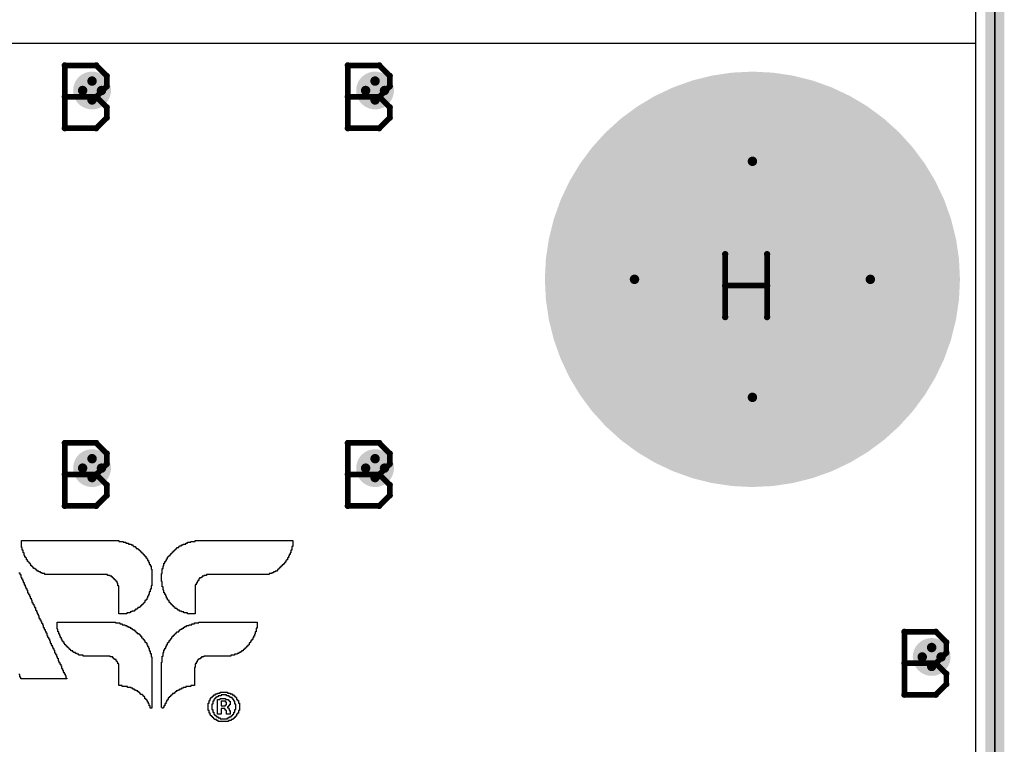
# Model space of a CAD drawing. Extents: x -2.2 to 8.3, y -2.9 to 5.2.
# Tile 31 of 205: x 0.983 to 1.505, y 0.379 to 0.762. Entities that reach past the tile are written whole.
import ezdxf

# ---------------------------------------------------------------- set-up
doc = ezdxf.new("R2010")
doc.units = 0
doc.layers.get('0').update_dxf_attribs({"linetype": 'CONTINUOUS'})
for name, color, linetype in [('acc-ni-360-20-in-a_board_dimension', 6, 'CONTINUOUS'), ('acc-ni-360-20-in-a_copper_signal_bot', 5, 'CONTINUOUS'), ('acc-ni-360-20-in-a_copper_signal_top', 1, 'CONTINUOUS'), ('acc-ni-360-20-in-a_drawing_1', 1, 'CONTINUOUS'), ('acc-ni-360-20-in-a_drillmap_1', 1, 'CONTINUOUS'), ('acc-ni-360-20-in-a_legend_top', 2, 'CONTINUOUS'), ('acc-ni-360-20-in-a_profile', 1, 'CONTINUOUS'), ('acc-ni-360-20-in-a_pth_drill', 1, 'CONTINUOUS'), ('acc-ni-360-20-in-a_soldermask_bot', 1, 'CONTINUOUS'), ('acc-ni-360-20-in-a_soldermask_top', 1, 'CONTINUOUS')]:
    doc.layers.add(name, color=color, linetype=linetype)

# ---------------------------------------------------------------- blocks, each defined once
blk = doc.blocks.new('D15')
at = {"const_width": 0.0725}
blk.add_lwpolyline([(-0.03625, 0, 1), (0.03625, 0, 1)], format="xyb", close=True, dxfattribs=at)
blk = doc.blocks.new('D16')
at = {"const_width": 0.01}
blk.add_lwpolyline([(-0.005, 0, 1), (0.005, 0, 1)], format="xyb", close=True, dxfattribs=at)
blk = doc.blocks.new('D20')
at = {"const_width": 0.11}
blk.add_lwpolyline([(-0.055, 0, 1), (0.055, 0, 1)], format="xyb", close=True, dxfattribs=at)
blk = doc.blocks.new('D28')
at = {"const_width": 0.006}
blk.add_lwpolyline([(-0.003, 0, 1), (0.003, 0, 1)], format="xyb", close=True, dxfattribs=at)
blk = doc.blocks.new('D36')
at = {"const_width": 0.0625}
blk.add_lwpolyline([(-0.03125, 0, 1), (0.03125, 0, 1)], format="xyb", close=True, dxfattribs=at)
blk = doc.blocks.new('D37')
at = {"const_width": 0.005}
blk.add_lwpolyline([(-0.0025, 0, 1), (0.0025, 0, 1)], format="xyb", close=True, dxfattribs=at)
blk = doc.blocks.new('D40')
at = {"const_width": 0.001667}
blk.add_lwpolyline([(-0.000833, 0, 1), (0.000833, 0, 1)], format="xyb", close=True, dxfattribs=at)
blk = doc.blocks.new('D42')
at = {"const_width": 0.0025}
blk.add_lwpolyline([(-0.00125, 0, 1), (0.00125, 0, 1)], format="xyb", close=True, dxfattribs=at)

msp = doc.modelspace()

# ---------------------------------------------------------------- linework, layer by layer
at = {"layer": 'acc-ni-360-20-in-a_board_dimension', "color": 6, "const_width": 0.01}
msp.add_lwpolyline([(1.5, 0), (1.5, 3.25)], dxfattribs=at)
at = {"layer": 'acc-ni-360-20-in-a_copper_signal_bot', "color": 5}
msp.add_lwpolyline([(1.489805, 0.010195), (0.010195, 0.010195), (0.010195, 3.239805), (1.489805, 3.239805), (1.489805, 0.010195)], dxfattribs=at)
at = {"layer": 'acc-ni-360-20-in-a_copper_signal_top', "color": 1}
msp.add_lwpolyline([(1.489805, 0.010195), (0.010195, 0.010195), (0.010195, 0.75), (1.489805, 0.75), (1.489805, 0.010195)], dxfattribs=at)
at = {"layer": 'acc-ni-360-20-in-a_drawing_1', "color": 1, "const_width": 0.003}
for points in [[(1.007059, 0.738328), (1.007059, 0.705006)], [(1.023721, 0.738328), (1.007059, 0.738328)], [(1.029274, 0.732774), (1.023721, 0.738328)], [(1.157059, 0.738328), (1.157059, 0.705006)], [(1.17372, 0.738328), (1.157059, 0.738328)], [(1.179274, 0.732774), (1.17372, 0.738328)], [(1.029274, 0.727221), (1.029274, 0.732774)], [(1.179274, 0.727221), (1.179274, 0.732774)], [(1.023721, 0.721667), (1.029274, 0.727221)], [(1.17372, 0.721667), (1.179274, 0.727221)], [(1.023721, 0.721667), (1.007059, 0.721667)], [(1.007059, 0.721667), (1.023721, 0.721667)], [(1.029274, 0.716113), (1.023721, 0.721667)], [(1.17372, 0.721667), (1.157059, 0.721667)], [(1.157059, 0.721667), (1.17372, 0.721667)], [(1.179274, 0.716113), (1.17372, 0.721667)], [(1.029274, 0.710559), (1.029274, 0.716113)], [(1.179274, 0.710559), (1.179274, 0.716113)], [(1.023721, 0.705006), (1.029274, 0.710559)], [(1.17372, 0.705006), (1.179274, 0.710559)], [(1.007059, 0.705006), (1.023721, 0.705006)], [(1.157059, 0.705006), (1.17372, 0.705006)], [(1.357059, 0.638328), (1.357059, 0.605006)], [(1.379274, 0.621667), (1.379274, 0.638328)], [(1.379274, 0.638328), (1.379274, 0.605006)], [(1.357059, 0.605006), (1.357059, 0.621667)], [(1.357059, 0.621667), (1.379274, 0.621667)], [(1.007059, 0.538328), (1.007059, 0.505006)], [(1.023721, 0.538328), (1.007059, 0.538328)], [(1.029274, 0.532774), (1.023721, 0.538328)], [(1.157059, 0.538328), (1.157059, 0.505006)], [(1.17372, 0.538328), (1.157059, 0.538328)], [(1.179274, 0.532774), (1.17372, 0.538328)], [(1.029274, 0.527221), (1.029274, 0.532774)], [(1.179274, 0.527221), (1.179274, 0.532774)], [(1.023721, 0.521667), (1.029274, 0.527221)], [(1.17372, 0.521667), (1.179274, 0.527221)], [(1.023721, 0.521667), (1.007059, 0.521667)], [(1.007059, 0.521667), (1.023721, 0.521667)], [(1.029274, 0.516113), (1.023721, 0.521667)], [(1.17372, 0.521667), (1.157059, 0.521667)], [(1.157059, 0.521667), (1.17372, 0.521667)], [(1.179274, 0.516113), (1.17372, 0.521667)], [(1.029274, 0.510559), (1.029274, 0.516113)], [(1.179274, 0.510559), (1.179274, 0.516113)], [(1.023721, 0.505006), (1.029274, 0.510559)], [(1.17372, 0.505006), (1.179274, 0.510559)], [(1.007059, 0.505006), (1.023721, 0.505006)], [(1.157059, 0.505006), (1.17372, 0.505006)], [(1.452059, 0.438328), (1.452059, 0.405006)], [(1.46872, 0.438328), (1.452059, 0.438328)], [(1.474274, 0.432774), (1.46872, 0.438328)], [(1.474274, 0.427221), (1.474274, 0.432774)], [(1.46872, 0.421667), (1.474274, 0.427221)], [(1.46872, 0.421667), (1.452059, 0.421667)], [(1.452059, 0.421667), (1.46872, 0.421667)], [(1.474274, 0.416113), (1.46872, 0.421667)], [(1.474274, 0.410559), (1.474274, 0.416113)], [(1.46872, 0.405006), (1.474274, 0.410559)], [(1.452059, 0.405006), (1.46872, 0.405006)]]:
    msp.add_lwpolyline(points, dxfattribs=at)
at = {"layer": 'acc-ni-360-20-in-a_drillmap_1', "color": 1, "const_width": 0.005}
for points in [[(1.0215, 0.72), (1.0215, 0.73)], [(1.1715, 0.72), (1.1715, 0.73)], [(1.0165, 0.725), (1.0265, 0.725)], [(1.1665, 0.725), (1.1765, 0.725)], [(1.3715, 0.5625), (1.3715, 0.6875)], [(1.309, 0.625), (1.434, 0.625)], [(1.0215, 0.52), (1.0215, 0.53)], [(1.1715, 0.52), (1.1715, 0.53)], [(1.0165, 0.525), (1.0265, 0.525)], [(1.1665, 0.525), (1.1765, 0.525)], [(1.4665, 0.42), (1.4665, 0.43)], [(1.4615, 0.425), (1.4715, 0.425)]]:
    msp.add_lwpolyline(points, dxfattribs=at)
at = {"layer": 'acc-ni-360-20-in-a_legend_top', "color": 2}
for points in [[(1.035702, 0.486196), (1.038007, 0.486196), (1.038007, 0.485735), (1.03939, 0.485735), (1.03939, 0.485274), (1.040774, 0.485274), (1.040774, 0.484813), (1.042157, 0.484813), (1.042157, 0.484352), (1.043079, 0.484352), (1.043079, 0.48389), (1.04354, 0.48389), (1.04354, 0.483429), (1.044462, 0.483429), (1.044463, 0.482968), (1.044924, 0.482968), (1.044924, 0.482507), (1.045846, 0.482507), (1.045846, 0.482046), (1.046307, 0.482046), (1.046307, 0.481585), (1.046768, 0.481585), (1.046768, 0.481124), (1.047229, 0.481124), (1.047229, 0.480663), (1.04769, 0.480663), (1.04769, 0.480202), (1.048151, 0.480202), (1.048151, 0.479741), (1.048612, 0.479741), (1.048612, 0.479279), (1.049073, 0.479279), (1.049073, 0.478818), (1.049534, 0.478818), (1.049534, 0.478357), (1.049995, 0.478357), (1.049995, 0.477896), (1.049995, 0.477435), (1.050457, 0.477435), (1.050457, 0.476974), (1.050918, 0.476974), (1.050918, 0.476513), (1.050918, 0.476052), (1.051379, 0.476052), (1.051379, 0.475591), (1.051379, 0.47513), (1.05184, 0.47513), (1.05184, 0.474669), (1.05184, 0.474207), (1.052301, 0.474207), (1.052301, 0.473746), (1.052301, 0.473285), (1.052762, 0.473285), (1.052762, 0.472824), (1.052762, 0.472363), (1.052762, 0.471902), (1.052762, 0.471441), (1.053223, 0.471441), (1.053223, 0.47098), (1.053223, 0.470519), (1.053223, 0.470058), (1.053223, 0.469596), (1.053223, 0.469135), (1.053223, 0.468674), (1.053223, 0.468213), (1.053223, 0.467752), (1.053223, 0.467291), (1.053223, 0.46683), (1.053223, 0.466369), (1.053223, 0.465908), (1.053223, 0.465447), (1.053223, 0.464986), (1.053223, 0.464524), (1.053223, 0.464063), (1.053223, 0.463602), (1.053223, 0.463141), (1.053223, 0.46268), (1.052762, 0.46268), (1.052762, 0.462219), (1.052762, 0.461758), (1.052762, 0.461297), (1.052762, 0.460836), (1.052301, 0.460836), (1.052301, 0.460375), (1.052301, 0.459913), (1.052301, 0.459452), (1.05184, 0.459452), (1.05184, 0.458991), (1.05184, 0.45853), (1.05184, 0.458069), (1.051379, 0.458069), (1.051379, 0.457608), (1.051379, 0.457147), (1.050918, 0.457147), (1.050918, 0.456686), (1.050918, 0.456225), (1.050457, 0.456225), (1.050457, 0.455764), (1.050457, 0.455303), (1.049995, 0.455303), (1.049995, 0.454841), (1.049534, 0.454842), (1.049534, 0.45438), (1.049534, 0.453919), (1.049073, 0.453919), (1.049073, 0.453458), (1.048612, 0.453458), (1.048612, 0.452997), (1.048151, 0.452997), (1.048151, 0.452536), (1.04769, 0.452536), (1.04769, 0.452075), (1.047229, 0.452075), (1.047229, 0.451614), (1.046768, 0.451614), (1.046768, 0.451153), (1.045846, 0.451153), (1.045846, 0.450692), (1.045385, 0.450692), (1.045385, 0.45023), (1.044462, 0.45023), (1.044462, 0.449769), (1.044001, 0.449769), (1.044001, 0.449308), (1.042618, 0.449308), (1.042618, 0.448847), (1.041696, 0.448847), (1.041696, 0.448386), (1.039851, 0.448386), (1.039851, 0.447925), (1.035702, 0.447925), (1.035702, 0.448386), (1.035702, 0.448847), (1.035701, 0.449308), (1.035702, 0.449769), (1.035702, 0.45023), (1.035702, 0.450692), (1.035702, 0.451153), (1.035702, 0.451614), (1.035702, 0.452075), (1.035702, 0.452536), (1.035702, 0.452997), (1.035702, 0.453458), (1.035702, 0.453919), (1.035701, 0.45438), (1.035702, 0.454841), (1.035701, 0.455303), (1.035702, 0.455764), (1.035701, 0.456225), (1.035702, 0.456686), (1.035701, 0.457147), (1.035702, 0.457608), (1.035702, 0.458069), (1.035702, 0.45853), (1.035701, 0.458991), (1.035702, 0.459452), (1.035701, 0.459913), (1.035702, 0.460375), (1.035701, 0.460836), (1.035702, 0.461297), (1.035701, 0.461758), (1.035702, 0.462219), (1.035702, 0.46268), (1.035241, 0.46268), (1.035241, 0.463141), (1.035241, 0.463602), (1.035241, 0.464063), (1.034779, 0.464063), (1.034779, 0.464524), (1.034779, 0.464986), (1.034318, 0.464986), (1.034318, 0.465447), (1.033857, 0.465447), (1.033857, 0.465908), (1.033396, 0.465908), (1.033396, 0.466369), (1.032935, 0.466369), (1.032935, 0.46683), (1.032474, 0.46683), (1.032474, 0.467291), (1.032013, 0.467291), (1.032013, 0.467752), (1.031091, 0.467752), (1.031091, 0.468213), (1.029707, 0.468213), (1.029707, 0.468674), (0.996509, 0.468674), (0.996509, 0.469135), (0.995125, 0.469135), (0.995125, 0.469596), (0.994203, 0.469596), (0.994203, 0.470058), (0.993281, 0.470058), (0.993281, 0.470519), (0.992359, 0.470519), (0.992359, 0.47098), (0.991898, 0.47098), (0.991898, 0.471441), (0.991436, 0.471441), (0.991436, 0.471902), (0.990514, 0.471902), (0.990514, 0.472363), (0.990053, 0.472363), (0.990053, 0.472824), (0.989592, 0.472824), (0.989592, 0.473285), (0.989131, 0.473285), (0.989131, 0.473746), (0.989131, 0.474207), (0.98867, 0.474207), (0.98867, 0.474669), (0.988209, 0.474669), (0.988209, 0.47513), (0.987748, 0.47513), (0.987748, 0.475591), (0.987287, 0.475591), (0.987287, 0.476052), (0.987287, 0.476513), (0.986826, 0.476513), (0.986826, 0.476974), (0.986826, 0.477435), (0.986364, 0.477435), (0.986364, 0.477896), (0.985903, 0.477896), (0.985903, 0.478357), (0.985903, 0.478818), (0.985442, 0.478818), (0.985442, 0.479279), (0.985442, 0.479741), (0.985442, 0.480202), (0.984981, 0.480202), (0.984981, 0.480663), (0.984981, 0.481124), (0.984981, 0.481585), (0.98452, 0.481585), (0.98452, 0.482046), (0.98452, 0.482507), (0.98452, 0.482968), (0.984059, 0.482968), (0.984059, 0.483429), (0.984059, 0.48389), (0.984059, 0.484352), (0.984059, 0.484813), (0.984059, 0.485274), (0.984059, 0.485735), (0.984059, 0.486196), (0.984059, 0.486657), (1.035702, 0.486657), (1.035702, 0.486196)], [(1.127848, 0.486196), (1.127848, 0.485735), (1.127848, 0.485274), (1.127848, 0.484813), (1.127848, 0.484352), (1.127848, 0.48389), (1.127848, 0.483429), (1.127387, 0.483429), (1.127387, 0.482968), (1.127387, 0.482507), (1.127387, 0.482046), (1.127387, 0.481585), (1.126926, 0.481585), (1.126926, 0.481124), (1.126926, 0.480663), (1.126926, 0.480202), (1.126465, 0.480202), (1.126465, 0.479741), (1.126465, 0.479279), (1.126004, 0.479279), (1.126004, 0.478818), (1.126004, 0.478357), (1.125543, 0.478357), (1.125543, 0.477896), (1.125543, 0.477435), (1.125082, 0.477435), (1.125082, 0.476974), (1.125082, 0.476513), (1.12462, 0.476513), (1.12462, 0.476052), (1.124159, 0.476052), (1.124159, 0.475591), (1.124159, 0.47513), (1.123698, 0.47513), (1.123698, 0.474669), (1.123237, 0.474669), (1.123237, 0.474207), (1.122776, 0.474207), (1.122776, 0.473746), (1.122315, 0.473746), (1.122315, 0.473285), (1.121854, 0.473285), (1.121854, 0.472824), (1.121393, 0.472824), (1.121393, 0.472363), (1.120932, 0.472363), (1.120932, 0.471902), (1.120471, 0.471902), (1.120471, 0.471441), (1.12001, 0.471441), (1.12001, 0.47098), (1.119549, 0.47098), (1.119549, 0.470519), (1.118626, 0.470519), (1.118626, 0.470058), (1.117704, 0.470058), (1.117704, 0.469596), (1.116782, 0.469596), (1.116782, 0.469135), (1.115399, 0.469135), (1.115399, 0.468674), (1.0822, 0.468674), (1.0822, 0.468213), (1.080816, 0.468213), (1.080816, 0.467752), (1.079894, 0.467752), (1.079894, 0.467291), (1.079433, 0.467291), (1.079433, 0.46683), (1.078511, 0.46683), (1.078511, 0.466369), (1.07805, 0.466369), (1.07805, 0.465908), (1.07805, 0.465447), (1.077589, 0.465447), (1.077589, 0.464986), (1.077128, 0.464986), (1.077128, 0.464524), (1.077128, 0.464063), (1.076667, 0.464063), (1.076667, 0.463602), (1.076667, 0.463141), (1.076206, 0.463141), (1.076206, 0.46268), (1.076206, 0.462219), (1.076206, 0.461758), (1.076206, 0.461297), (1.076206, 0.460836), (1.076206, 0.460375), (1.076206, 0.459913), (1.076206, 0.459452), (1.076206, 0.458991), (1.076206, 0.45853), (1.076206, 0.458069), (1.076206, 0.457608), (1.076206, 0.457147), (1.076206, 0.456686), (1.076206, 0.456225), (1.076206, 0.455764), (1.076206, 0.455303), (1.076206, 0.454841), (1.076206, 0.45438), (1.076206, 0.453919), (1.076206, 0.453458), (1.076206, 0.452997), (1.076206, 0.452536), (1.076206, 0.452075), (1.076206, 0.451614), (1.076206, 0.451153), (1.076206, 0.450692), (1.076206, 0.450231), (1.076206, 0.449769), (1.076206, 0.449308), (1.076206, 0.448847), (1.076206, 0.448386), (1.076206, 0.447925), (1.072056, 0.447925), (1.072056, 0.448386), (1.070211, 0.448386), (1.070211, 0.448847), (1.068828, 0.448847), (1.068828, 0.449308), (1.067906, 0.449308), (1.067906, 0.449769), (1.066984, 0.449769), (1.066984, 0.450231), (1.066523, 0.450231), (1.066523, 0.450692), (1.0656, 0.450692), (1.0656, 0.451153), (1.065139, 0.451153), (1.065139, 0.451614), (1.064678, 0.451614), (1.064678, 0.452075), (1.064217, 0.452075), (1.064217, 0.452536), (1.063756, 0.452536), (1.063756, 0.452997), (1.063295, 0.452997), (1.063295, 0.453458), (1.062834, 0.453458), (1.062834, 0.453919), (1.062373, 0.453919), (1.062373, 0.45438), (1.062373, 0.454841), (1.061912, 0.454841), (1.061912, 0.455303), (1.061451, 0.455303), (1.06145, 0.455764), (1.061451, 0.456225), (1.060989, 0.456225), (1.060989, 0.456686), (1.060989, 0.457147), (1.060528, 0.457147), (1.060528, 0.457608), (1.060528, 0.458069), (1.060067, 0.458069), (1.060067, 0.45853), (1.060067, 0.458991), (1.059606, 0.458991), (1.059606, 0.459452), (1.059606, 0.459913), (1.059606, 0.460375), (1.059145, 0.460375), (1.059145, 0.460836), (1.059145, 0.461297), (1.059145, 0.461758), (1.059145, 0.462219), (1.058684, 0.462219), (1.058684, 0.46268), (1.058684, 0.463141), (1.058684, 0.463602), (1.058684, 0.464063), (1.058684, 0.464524), (1.058684, 0.464986), (1.058223, 0.464986), (1.058223, 0.465447), (1.058223, 0.465908), (1.058223, 0.466369), (1.058223, 0.46683), (1.058223, 0.467291), (1.058223, 0.467752), (1.058223, 0.468213), (1.058223, 0.468674), (1.058223, 0.469135), (1.058684, 0.469135), (1.058684, 0.469596), (1.058684, 0.470058), (1.058684, 0.470519), (1.058684, 0.47098), (1.058684, 0.471441), (1.058684, 0.471902), (1.059145, 0.471902), (1.059145, 0.472363), (1.059145, 0.472824), (1.059145, 0.473285), (1.059606, 0.473285), (1.059606, 0.473746), (1.059606, 0.474207), (1.059606, 0.474669), (1.060067, 0.474669), (1.060067, 0.47513), (1.060067, 0.475591), (1.060528, 0.475591), (1.060528, 0.476052), (1.060989, 0.476052), (1.060989, 0.476513), (1.060989, 0.476974), (1.06145, 0.476974), (1.06145, 0.477435), (1.061451, 0.477896), (1.061912, 0.477896), (1.061912, 0.478357), (1.062373, 0.478357), (1.062373, 0.478818), (1.062834, 0.478818), (1.062834, 0.479279), (1.063295, 0.479279), (1.063295, 0.479741), (1.063756, 0.479741), (1.063756, 0.480202), (1.064217, 0.480202), (1.064217, 0.480663), (1.064678, 0.480663), (1.064678, 0.481124), (1.065139, 0.481124), (1.065139, 0.481585), (1.0656, 0.481585), (1.0656, 0.482046), (1.066062, 0.482046), (1.066062, 0.482507), (1.066523, 0.482507), (1.066523, 0.482968), (1.067445, 0.482968), (1.067445, 0.483429), (1.067906, 0.483429), (1.067906, 0.48389), (1.068828, 0.48389), (1.068828, 0.484352), (1.06975, 0.484352), (1.06975, 0.484813), (1.071133, 0.484813), (1.071133, 0.485274), (1.072056, 0.485274), (1.072056, 0.485735), (1.0739, 0.485735), (1.0739, 0.486196), (1.076206, 0.486196), (1.076206, 0.486657), (1.127848, 0.486657), (1.127848, 0.486196)], [(0.982753, 0.469596), (0.983215, 0.469596), (0.983215, 0.469135), (0.983215, 0.468674), (0.983676, 0.468674), (0.983676, 0.468213), (0.983676, 0.467752), (0.983676, 0.467291), (0.984137, 0.467291), (0.984137, 0.46683), (0.984137, 0.466369), (0.984598, 0.466369), (0.984598, 0.465908), (0.984598, 0.465447), (0.985059, 0.465447), (0.985059, 0.464986), (0.985059, 0.464524), (0.98552, 0.464524), (0.98552, 0.464063), (0.98552, 0.463602), (0.98552, 0.463141), (0.985981, 0.463141), (0.985981, 0.46268), (0.985981, 0.462219), (0.986442, 0.462219), (0.986442, 0.461758), (0.986442, 0.461297), (0.986903, 0.461297), (0.986903, 0.460836), (0.986903, 0.460375), (0.987364, 0.460375), (0.987364, 0.459913), (0.987364, 0.459452), (0.987364, 0.458991), (0.987826, 0.458991), (0.987826, 0.45853), (0.987826, 0.458069), (0.988287, 0.458069), (0.988287, 0.457608), (0.988287, 0.457147), (0.988748, 0.457147), (0.988748, 0.456686), (0.988748, 0.456225), (0.989209, 0.456225), (0.989209, 0.455764), (0.989209, 0.455303), (0.98967, 0.455303), (0.98967, 0.454841), (0.98967, 0.45438), (0.98967, 0.453919), (0.990131, 0.453919), (0.990131, 0.453458), (0.990131, 0.452997), (0.990592, 0.452997), (0.990592, 0.452536), (0.990592, 0.452075), (0.991053, 0.452075), (0.991053, 0.451614), (0.991053, 0.451153), (0.991514, 0.451153), (0.991514, 0.450692), (0.991514, 0.450231), (0.991514, 0.449769), (0.991975, 0.449769), (0.991975, 0.449308), (0.991975, 0.448847), (0.992436, 0.448847), (0.992436, 0.448386), (0.992436, 0.447925), (0.992898, 0.447925), (0.992898, 0.447464), (0.992898, 0.447003), (0.993359, 0.447003), (0.993359, 0.446542), (0.993359, 0.446081), (0.993359, 0.44562), (0.99382, 0.44562), (0.99382, 0.445159), (0.99382, 0.444697), (0.994281, 0.444697), (0.994281, 0.444236), (0.994281, 0.443775), (0.994742, 0.443775), (0.994742, 0.443314), (0.994742, 0.442853), (0.995203, 0.442853), (0.995203, 0.442392), (0.995203, 0.441931), (0.995664, 0.441931), (0.995664, 0.44147), (0.995664, 0.441009), (0.995664, 0.440548), (0.996125, 0.440548), (0.996125, 0.440086), (0.996125, 0.439625), (0.996586, 0.439625), (0.996586, 0.439164), (0.996586, 0.438703), (0.997047, 0.438703), (0.997047, 0.438242), (0.997047, 0.437781), (0.997509, 0.437781), (0.997509, 0.43732), (0.997509, 0.436859), (0.997509, 0.436398), (0.99797, 0.436398), (0.99797, 0.435937), (0.99797, 0.435476), (0.998431, 0.435476), (0.998431, 0.435014), (0.998431, 0.434553), (0.998892, 0.434553), (0.998892, 0.434092), (0.998892, 0.433631), (0.999353, 0.433631), (0.999353, 0.43317), (0.999353, 0.432709), (0.999353, 0.432248), (0.999814, 0.432248), (0.999814, 0.431787), (0.999814, 0.431326), (1.000275, 0.431326), (1.000275, 0.430865), (1.000275, 0.430403), (1.000736, 0.430403), (1.000736, 0.429942), (1.000736, 0.429481), (1.001197, 0.429481), (1.001197, 0.42902), (1.001197, 0.428559), (1.001658, 0.428559), (1.001658, 0.428098), (1.001658, 0.427637), (1.001658, 0.427176), (1.002119, 0.427176), (1.002119, 0.426715), (1.002119, 0.426254), (1.002581, 0.426254), (1.002581, 0.425793), (1.002581, 0.425331), (1.003042, 0.425331), (1.003042, 0.42487), (1.003042, 0.424409), (1.003503, 0.424409), (1.003503, 0.423948), (1.003503, 0.423487), (1.003503, 0.423026), (1.003964, 0.423026), (1.003964, 0.422565), (1.003964, 0.422104), (1.004425, 0.422104), (1.004425, 0.421643), (1.004425, 0.421182), (1.004886, 0.421182), (1.004886, 0.420721), (1.004886, 0.420259), (1.005347, 0.420259), (1.005347, 0.419798), (1.005347, 0.419337), (1.005347, 0.418876), (1.005808, 0.418876), (1.005808, 0.418415), (1.005808, 0.417954), (1.006269, 0.417954), (1.006269, 0.417493), (1.006269, 0.417032), (1.00673, 0.417032), (1.006731, 0.416571), (1.00673, 0.41611), (1.007192, 0.41611), (1.007192, 0.415648), (1.007192, 0.415187), (1.007653, 0.415187), (1.007653, 0.414726), (1.007653, 0.414265), (1.007653, 0.413804), (1.008114, 0.413804), (1.008114, 0.413343), (0.983676, 0.413343), (0.983676, 0.413804), (0.983676, 0.414265), (0.983215, 0.414265), (0.983215, 0.414726), (0.983215, 0.415187), (0.983215, 0.415648), (0.982754, 0.415648)], [(1.033857, 0.443003), (1.036163, 0.443003), (1.036163, 0.442542), (1.037546, 0.442542), (1.037546, 0.442081), (1.038929, 0.442081), (1.038929, 0.44162), (1.039851, 0.44162), (1.039851, 0.441159), (1.040774, 0.441159), (1.040774, 0.440697), (1.041696, 0.440697), (1.041696, 0.440236), (1.042618, 0.440236), (1.042618, 0.439775), (1.043079, 0.439775), (1.043079, 0.439314), (1.044001, 0.439314), (1.044001, 0.438853), (1.044462, 0.438853), (1.044462, 0.438392), (1.044924, 0.438392), (1.044924, 0.437931), (1.045385, 0.437931), (1.045385, 0.43747), (1.046307, 0.43747), (1.046307, 0.437009), (1.046768, 0.437009), (1.046768, 0.436548), (1.047229, 0.436548), (1.047229, 0.436086), (1.04769, 0.436086), (1.04769, 0.435625), (1.04769, 0.435164), (1.048151, 0.435164), (1.048151, 0.434703), (1.048612, 0.434703), (1.048612, 0.434242), (1.049073, 0.434242), (1.049073, 0.433781), (1.049534, 0.433781), (1.049534, 0.43332), (1.049534, 0.432859), (1.049995, 0.432859), (1.049995, 0.432398), (1.050457, 0.432398), (1.050457, 0.431937), (1.050457, 0.431476), (1.050918, 0.431476), (1.050918, 0.431014), (1.050918, 0.430553), (1.051379, 0.430553), (1.051379, 0.430092), (1.051379, 0.429631), (1.05184, 0.429631), (1.05184, 0.42917), (1.05184, 0.428709), (1.05184, 0.428248), (1.052301, 0.428248), (1.052301, 0.427787), (1.052301, 0.427326), (1.052301, 0.426865), (1.052762, 0.426865), (1.052762, 0.426403), (1.052762, 0.425942), (1.052762, 0.425481), (1.052762, 0.42502), (1.053223, 0.42502), (1.053223, 0.424559), (1.053223, 0.424098), (1.053223, 0.423637), (1.053223, 0.423176), (1.053223, 0.422715), (1.053223, 0.422254), (1.053223, 0.421793), (1.053223, 0.421331), (1.053223, 0.42087), (1.053223, 0.420409), (1.053223, 0.419948), (1.053223, 0.419487), (1.053223, 0.419026), (1.053223, 0.418565), (1.053223, 0.418104), (1.053223, 0.417643), (1.053223, 0.417182), (1.053223, 0.416721), (1.053223, 0.416259), (1.053223, 0.415798), (1.053223, 0.415337), (1.053223, 0.414876), (1.053223, 0.414415), (1.053223, 0.413954), (1.053223, 0.413493), (1.053223, 0.413032), (1.053223, 0.412571), (1.053223, 0.41211), (1.053223, 0.411648), (1.053223, 0.411187), (1.053223, 0.410726), (1.053223, 0.410265), (1.053223, 0.409804), (1.053223, 0.409343), (1.053223, 0.408882), (1.053223, 0.408421), (1.053223, 0.40796), (1.053223, 0.407499), (1.053223, 0.407038), (1.053223, 0.406576), (1.053223, 0.406115), (1.053223, 0.405654), (1.053223, 0.405193), (1.053223, 0.404732), (1.053223, 0.404271), (1.053223, 0.40381), (1.053223, 0.403349), (1.053223, 0.402888), (1.053223, 0.402426), (1.053223, 0.401965), (1.053223, 0.401504), (1.053223, 0.401043), (1.053223, 0.400582), (1.053223, 0.400121), (1.053223, 0.39966), (1.053223, 0.399199), (1.053223, 0.398738), (1.053223, 0.398277), (1.053223, 0.397816), (1.052301, 0.397816), (1.052301, 0.398277), (1.052301, 0.398738), (1.052301, 0.399199), (1.05184, 0.399199), (1.05184, 0.39966), (1.05184, 0.400121), (1.051379, 0.400121), (1.051379, 0.400582), (1.051379, 0.401043), (1.050918, 0.401043), (1.050918, 0.401504), (1.050918, 0.401966), (1.050457, 0.401965), (1.050457, 0.402427), (1.049995, 0.402426), (1.049995, 0.402888), (1.049534, 0.402888), (1.049534, 0.403349), (1.049534, 0.40381), (1.049073, 0.40381), (1.049073, 0.404271), (1.048612, 0.404271), (1.048612, 0.404732), (1.048151, 0.404732), (1.048151, 0.405193), (1.047229, 0.405193), (1.047229, 0.405654), (1.046768, 0.405654), (1.046768, 0.406115), (1.046307, 0.406115), (1.046307, 0.406576), (1.045846, 0.406576), (1.045846, 0.407038), (1.044924, 0.407038), (1.044924, 0.407499), (1.044001, 0.407499), (1.044001, 0.40796), (1.043079, 0.40796), (1.043079, 0.408421), (1.042157, 0.408421), (1.042157, 0.408882), (1.040312, 0.408882), (1.040312, 0.409343), (1.037546, 0.409343), (1.037546, 0.409804), (1.035702, 0.409804), (1.035702, 0.410265), (1.035702, 0.410726), (1.035702, 0.411187), (1.035702, 0.411648), (1.035702, 0.41211), (1.035702, 0.412571), (1.035702, 0.413032), (1.035702, 0.413493), (1.035702, 0.413954), (1.035701, 0.414415), (1.035702, 0.414876), (1.035701, 0.415337), (1.035702, 0.415798), (1.035701, 0.416259), (1.035702, 0.416721), (1.035702, 0.417182), (1.035702, 0.417643), (1.035701, 0.418104), (1.035702, 0.418565), (1.035701, 0.419026), (1.035702, 0.419487), (1.035701, 0.419948), (1.035702, 0.420409), (1.035701, 0.42087), (1.035702, 0.421331), (1.035241, 0.421331), (1.035241, 0.421793), (1.035241, 0.422254), (1.034779, 0.422254), (1.034779, 0.422715), (1.034318, 0.422715), (1.034318, 0.423176), (1.034318, 0.423637), (1.033396, 0.423637), (1.033396, 0.424098), (1.032935, 0.424098), (1.032935, 0.424559), (1.032474, 0.424559), (1.032474, 0.42502), (1.031091, 0.42502), (1.031091, 0.425481), (1.016797, 0.425481), (1.016797, 0.425942), (1.014491, 0.425942), (1.014491, 0.426403), (1.013569, 0.426403), (1.013569, 0.426865), (1.012647, 0.426865), (1.012647, 0.427326), (1.011725, 0.427326), (1.011725, 0.427787), (1.011264, 0.427787), (1.011264, 0.428248), (1.010341, 0.428248), (1.010341, 0.428709), (1.00988, 0.428709), (1.00988, 0.42917), (1.009419, 0.42917), (1.009419, 0.429631), (1.008958, 0.429631), (1.008958, 0.430092), (1.008497, 0.430092), (1.008497, 0.430553), (1.008036, 0.430553), (1.008036, 0.431014), (1.007575, 0.431014), (1.007575, 0.431476), (1.007114, 0.431476), (1.007114, 0.431937), (1.006653, 0.431937), (1.006653, 0.432398), (1.006653, 0.432859), (1.006192, 0.432859), (1.006192, 0.43332), (1.00573, 0.43332), (1.00573, 0.433781), (1.00573, 0.434242), (1.005269, 0.434242), (1.005269, 0.434703), (1.005269, 0.435164), (1.004808, 0.435164), (1.004808, 0.435625), (1.004808, 0.436086), (1.004347, 0.436086), (1.004347, 0.436548), (1.004347, 0.437009), (1.003886, 0.437009), (1.003886, 0.43747), (1.003886, 0.437931), (1.003886, 0.438392), (1.003425, 0.438392), (1.003425, 0.438853), (1.003425, 0.439314), (1.003425, 0.439775), (1.002964, 0.439775), (1.002964, 0.440236), (1.002964, 0.440697), (1.002964, 0.441159), (1.002964, 0.44162), (1.002964, 0.442081), (1.002964, 0.442542), (1.002964, 0.443003), (1.002964, 0.443464), (1.033857, 0.443464), (1.033857, 0.443003)], [(1.108943, 0.443003), (1.108943, 0.442542), (1.108943, 0.442081), (1.108943, 0.44162), (1.108943, 0.441159), (1.108943, 0.440697), (1.108943, 0.440236), (1.108482, 0.440236), (1.108482, 0.439775), (1.108482, 0.439314), (1.108482, 0.438853), (1.108482, 0.438392), (1.108021, 0.438392), (1.108021, 0.437931), (1.108021, 0.43747), (1.108021, 0.437009), (1.10756, 0.437009), (1.10756, 0.436547), (1.10756, 0.436086), (1.107099, 0.436086), (1.107099, 0.435625), (1.107099, 0.435164), (1.106638, 0.435164), (1.106638, 0.434703), (1.106638, 0.434242), (1.106177, 0.434242), (1.106177, 0.433781), (1.105716, 0.433781), (1.105716, 0.43332), (1.105716, 0.432859), (1.105255, 0.432859), (1.105255, 0.432398), (1.104793, 0.432398), (1.104793, 0.431937), (1.104793, 0.431476), (1.104332, 0.431476), (1.104332, 0.431014), (1.103871, 0.431014), (1.103871, 0.430553), (1.10341, 0.430553), (1.10341, 0.430092), (1.102949, 0.430092), (1.102949, 0.429631), (1.102488, 0.429631), (1.102488, 0.42917), (1.102027, 0.42917), (1.102027, 0.428709), (1.101566, 0.428709), (1.101566, 0.428248), (1.100644, 0.428248), (1.100644, 0.427787), (1.100182, 0.427787), (1.100182, 0.427326), (1.09926, 0.427326), (1.09926, 0.426865), (1.098338, 0.426865), (1.098338, 0.426403), (1.096955, 0.426403), (1.096955, 0.425942), (1.095111, 0.425942), (1.095111, 0.425481), (1.080816, 0.425481), (1.080816, 0.42502), (1.079433, 0.42502), (1.079433, 0.424559), (1.078972, 0.424559), (1.078972, 0.424098), (1.07805, 0.424098), (1.07805, 0.423637), (1.077589, 0.423637), (1.077589, 0.423176), (1.077128, 0.423176), (1.077128, 0.422715), (1.077128, 0.422254), (1.076667, 0.422254), (1.076667, 0.421792), (1.076667, 0.421331), (1.076206, 0.421331), (1.076206, 0.42087), (1.076206, 0.420409), (1.076206, 0.419948), (1.076206, 0.419487), (1.075745, 0.419487), (1.075744, 0.419026), (1.075745, 0.418565), (1.075745, 0.418104), (1.075745, 0.417643), (1.075745, 0.417182), (1.075745, 0.416721), (1.075745, 0.416259), (1.075745, 0.415798), (1.075744, 0.415337), (1.075745, 0.414876), (1.075745, 0.414415), (1.075745, 0.413954), (1.075745, 0.413493), (1.075745, 0.413032), (1.075745, 0.412571), (1.075745, 0.41211), (1.075745, 0.411648), (1.075745, 0.411187), (1.075745, 0.410726), (1.075745, 0.410265), (1.075745, 0.409804), (1.0739, 0.409804), (1.0739, 0.409343), (1.071133, 0.409343), (1.071133, 0.408882), (1.06975, 0.408882), (1.06975, 0.408421), (1.068828, 0.408421), (1.068828, 0.40796), (1.067906, 0.40796), (1.067906, 0.407499), (1.066984, 0.407499), (1.066984, 0.407038), (1.066062, 0.407038), (1.066062, 0.406576), (1.0656, 0.406576), (1.0656, 0.406115), (1.065139, 0.406115), (1.065139, 0.405654), (1.064217, 0.405654), (1.064217, 0.405193), (1.063756, 0.405193), (1.063756, 0.404732), (1.063295, 0.404732), (1.063295, 0.404271), (1.062834, 0.404271), (1.062834, 0.40381), (1.062373, 0.40381), (1.062373, 0.403349), (1.061912, 0.403349), (1.061912, 0.402888), (1.061912, 0.402426), (1.06145, 0.402426), (1.061451, 0.401965), (1.060989, 0.401965), (1.060989, 0.401504), (1.060989, 0.401043), (1.060528, 0.401043), (1.060528, 0.400582), (1.060528, 0.400121), (1.060067, 0.400121), (1.060067, 0.39966), (1.060067, 0.399199), (1.059606, 0.399199), (1.059606, 0.398738), (1.059606, 0.398277), (1.059145, 0.398277), (1.059145, 0.397816), (1.058684, 0.397816), (1.058684, 0.398277), (1.058223, 0.398277), (1.058223, 0.398738), (1.058223, 0.399199), (1.058223, 0.39966), (1.058223, 0.400121), (1.058223, 0.400582), (1.058223, 0.401043), (1.058223, 0.401504), (1.058223, 0.401965), (1.058223, 0.402426), (1.058223, 0.402888), (1.058223, 0.403349), (1.058223, 0.40381), (1.058223, 0.404271), (1.058223, 0.404732), (1.058223, 0.405193), (1.058223, 0.405654), (1.058223, 0.406115), (1.058223, 0.406576), (1.058223, 0.407038), (1.058223, 0.407499), (1.058223, 0.40796), (1.058223, 0.408421), (1.058223, 0.408882), (1.058223, 0.409343), (1.058223, 0.409804), (1.058223, 0.410265), (1.058223, 0.410726), (1.058223, 0.411187), (1.058223, 0.411648), (1.058223, 0.41211), (1.058223, 0.412571), (1.058223, 0.413032), (1.058223, 0.413493), (1.058223, 0.413954), (1.058223, 0.414415), (1.058223, 0.414876), (1.058223, 0.415337), (1.058223, 0.415798), (1.058223, 0.416259), (1.058223, 0.416721), (1.058223, 0.417182), (1.058223, 0.417643), (1.058223, 0.418104), (1.058223, 0.418565), (1.058223, 0.419026), (1.058223, 0.419487), (1.058223, 0.419948), (1.058223, 0.420409), (1.058223, 0.42087), (1.058223, 0.421331), (1.058223, 0.421793), (1.058223, 0.422254), (1.058684, 0.422254), (1.058684, 0.422715), (1.058684, 0.423176), (1.058684, 0.423637), (1.058684, 0.424098), (1.058684, 0.424559), (1.058684, 0.42502), (1.058684, 0.425481), (1.059145, 0.425481), (1.059145, 0.425942), (1.059145, 0.426403), (1.059145, 0.426865), (1.059145, 0.427326), (1.059606, 0.427326), (1.059606, 0.427787), (1.059606, 0.428248), (1.059606, 0.428709), (1.060067, 0.428709), (1.060067, 0.42917), (1.060067, 0.429631), (1.060528, 0.429631), (1.060528, 0.430092), (1.060528, 0.430553), (1.060989, 0.430553), (1.060989, 0.431014), (1.060989, 0.431476), (1.061451, 0.431476), (1.06145, 0.431937), (1.061451, 0.432398), (1.061912, 0.432398), (1.061912, 0.432859), (1.062373, 0.432859), (1.062373, 0.43332), (1.062373, 0.433781), (1.062834, 0.433781), (1.062834, 0.434242), (1.063295, 0.434242), (1.063295, 0.434703), (1.063756, 0.434703), (1.063756, 0.435164), (1.063756, 0.435625), (1.064217, 0.435625), (1.064217, 0.436086), (1.064678, 0.436086), (1.064678, 0.436548), (1.065139, 0.436548), (1.065139, 0.437009), (1.0656, 0.437009), (1.0656, 0.43747), (1.066062, 0.43747), (1.066062, 0.437931), (1.066523, 0.437931), (1.066523, 0.438392), (1.067445, 0.438392), (1.067445, 0.438853), (1.067906, 0.438853), (1.067906, 0.439314), (1.068367, 0.439314), (1.068367, 0.439775), (1.069289, 0.439775), (1.069289, 0.440236), (1.070211, 0.440236), (1.070211, 0.440697), (1.070672, 0.440697), (1.070672, 0.441159), (1.071595, 0.441159), (1.071595, 0.44162), (1.072978, 0.44162), (1.072978, 0.442081), (1.074361, 0.442081), (1.074361, 0.442542), (1.075745, 0.442542), (1.075744, 0.443003), (1.07805, 0.443003), (1.07805, 0.443464), (1.108943, 0.443464), (1.108943, 0.443003)], [(1.093266, 0.40591), (1.094727, 0.40591), (1.094727, 0.405423), (1.0957, 0.405423), (1.0957, 0.404937), (1.096674, 0.404937), (1.096674, 0.40445), (1.09716, 0.40445), (1.09716, 0.403963), (1.097647, 0.403963), (1.097647, 0.403476), (1.098134, 0.403476), (1.098134, 0.402503), (1.098621, 0.402503), (1.098621, 0.402016), (1.099107, 0.402016), (1.099107, 0.400556), (1.099594, 0.400556), (1.099594, 0.396662), (1.099107, 0.396662), (1.099107, 0.395202), (1.098621, 0.395202), (1.09862, 0.394716), (1.098134, 0.394716), (1.098134, 0.393742), (1.097647, 0.393742), (1.097647, 0.393255), (1.09716, 0.393255), (1.09716, 0.392769), (1.096674, 0.392769), (1.096674, 0.392282), (1.096187, 0.392282), (1.096187, 0.391795), (1.095214, 0.391795), (1.095214, 0.391308), (1.093753, 0.391308), (1.093753, 0.390822), (1.088399, 0.390822), (1.088399, 0.391308), (1.087426, 0.391308), (1.087426, 0.391795), (1.086453, 0.391795), (1.086453, 0.392282), (1.085966, 0.392282), (1.085966, 0.392769), (1.085479, 0.392769), (1.085479, 0.393255), (1.084992, 0.393255), (1.084992, 0.393742), (1.084506, 0.393742), (1.084506, 0.394229), (1.084019, 0.394229), (1.084019, 0.395202), (1.083532, 0.395202), (1.083532, 0.396662), (1.083045, 0.396662), (1.083045, 0.400556), (1.083532, 0.400556), (1.083532, 0.402016), (1.084019, 0.402016), (1.084019, 0.40299), (1.084506, 0.40299), (1.084506, 0.403476), (1.084992, 0.403476), (1.084992, 0.403963), (1.085479, 0.403963), (1.085479, 0.40445), (1.085966, 0.40445), (1.085966, 0.404937), (1.086939, 0.404937), (1.086939, 0.405423), (1.087913, 0.405423), (1.087913, 0.40591), (1.089373, 0.40591), (1.089373, 0.406397), (1.093267, 0.406397), (1.093266, 0.40591)], [(1.09278, 0.404937), (1.08986, 0.404937), (1.08986, 0.40445), (1.088399, 0.40445), (1.088399, 0.403963), (1.087426, 0.403963), (1.087426, 0.403476), (1.086939, 0.403476), (1.086939, 0.40299), (1.086453, 0.40299), (1.086453, 0.402503), (1.085966, 0.402503), (1.085966, 0.40153), (1.085479, 0.40153), (1.085479, 0.40007), (1.084992, 0.40007), (1.084992, 0.397149), (1.085479, 0.397149), (1.085479, 0.395689), (1.085966, 0.395689), (1.085966, 0.394716), (1.086453, 0.394716), (1.086453, 0.394229), (1.086939, 0.394229), (1.086939, 0.393742), (1.087426, 0.393742), (1.087426, 0.393255), (1.088399, 0.393255), (1.088399, 0.392769), (1.089373, 0.392769), (1.089373, 0.392282), (1.093267, 0.392282), (1.093267, 0.392769), (1.09424, 0.392769), (1.09424, 0.393255), (1.095214, 0.393255), (1.095214, 0.393742), (1.0957, 0.393742), (1.0957, 0.394229), (1.096187, 0.394229), (1.096187, 0.394716), (1.096674, 0.394716), (1.096674, 0.395689), (1.09716, 0.395689), (1.09716, 0.397149), (1.097647, 0.397149), (1.097647, 0.40007), (1.09716, 0.40007), (1.09716, 0.40153), (1.096674, 0.40153), (1.096674, 0.402503), (1.096187, 0.402503), (1.096187, 0.40299), (1.0957, 0.40299), (1.0957, 0.403476), (1.094727, 0.403476), (1.094727, 0.403963), (1.09424, 0.403963), (1.09424, 0.40445), (1.09278, 0.40445), (1.09278, 0.404937)], [(1.092293, 0.402503), (1.093753, 0.402503), (1.093753, 0.402016), (1.09424, 0.402016), (1.09424, 0.40153), (1.094727, 0.40153), (1.094727, 0.399583), (1.09424, 0.399583), (1.09424, 0.399096), (1.093753, 0.399096), (1.093753, 0.398609), (1.093267, 0.398609), (1.093267, 0.398123), (1.093753, 0.398123), (1.093753, 0.397636), (1.09424, 0.397636), (1.09424, 0.396662), (1.094727, 0.396662), (1.094727, 0.394716), (1.09278, 0.394716), (1.09278, 0.395689), (1.09278, 0.396176), (1.09278, 0.396662), (1.092293, 0.396662), (1.092293, 0.397149), (1.091806, 0.397149), (1.091806, 0.397636), (1.08986, 0.397636), (1.08986, 0.394716), (1.087912, 0.394716), (1.087913, 0.402503), (1.089373, 0.402503), (1.089373, 0.40299), (1.092293, 0.40299), (1.092293, 0.402503)], [(1.092293, 0.40153), (1.08986, 0.40153), (1.08986, 0.399096), (1.092293, 0.399096), (1.092293, 0.399583), (1.09278, 0.399583), (1.09278, 0.40007), (1.09278, 0.401043), (1.092293, 0.401043), (1.092293, 0.40153)]]:
    msp.add_lwpolyline(points, dxfattribs=at)
at = {"layer": 'acc-ni-360-20-in-a_profile', "color": 1, "const_width": 0.001}
msp.add_lwpolyline([(1.5, 3.25), (1.5, 0)], dxfattribs=at)
at = {"layer": 'acc-ni-360-20-in-a_soldermask_bot', "color": 1}
msp.add_lwpolyline([(1.5, 0), (0, 0), (0, 3.25), (1.5, 3.25), (1.5, 0)], dxfattribs=at)

# ---------------------------------------------------------------- block references
at = {"layer": 'acc-ni-360-20-in-a_copper_signal_bot'}
for name, p in [('D16', (1.0215, 0.725)), ('D16', (1.1715, 0.725)), ('D15', (1.3715, 0.625)), ('D16', (1.0215, 0.525)), ('D16', (1.1715, 0.525)), ('D16', (1.4665, 0.425))]:
    msp.add_blockref(name, p, dxfattribs=at)
at = {"layer": 'acc-ni-360-20-in-a_copper_signal_top'}
for name, p in [('D16', (1.0215, 0.725)), ('D16', (1.1715, 0.725)), ('D15', (1.3715, 0.625)), ('D16', (1.0215, 0.525)), ('D16', (1.1715, 0.525)), ('D16', (1.4665, 0.425))]:
    msp.add_blockref(name, p, dxfattribs=at)
at = {"layer": 'acc-ni-360-20-in-a_drawing_1'}
for p in [(1.007059, 0.738328), (1.007059, 0.738328), (1.023721, 0.738328), (1.157059, 0.738328), (1.157059, 0.738328), (1.17372, 0.738328), (1.029274, 0.732774), (1.179274, 0.732774), (1.029274, 0.727221), (1.179274, 0.727221), (1.007059, 0.721667), (1.023721, 0.721667), (1.023721, 0.721667), (1.157059, 0.721667), (1.17372, 0.721667), (1.17372, 0.721667), (1.029274, 0.716113), (1.179274, 0.716113), (1.029274, 0.710559), (1.179274, 0.710559), (1.007059, 0.705006), (1.023721, 0.705006), (1.157059, 0.705006), (1.17372, 0.705006), (1.357059, 0.638328), (1.379274, 0.638328), (1.357059, 0.621667), (1.379274, 0.621667), (1.357059, 0.605006), (1.379274, 0.605006), (1.007059, 0.538328), (1.007059, 0.538328), (1.023721, 0.538328), (1.157059, 0.538328), (1.157059, 0.538328), (1.17372, 0.538328), (1.029274, 0.532774), (1.179274, 0.532774), (1.029274, 0.527221), (1.179274, 0.527221), (1.007059, 0.521667), (1.023721, 0.521667), (1.023721, 0.521667), (1.157059, 0.521667), (1.17372, 0.521667), (1.17372, 0.521667), (1.029274, 0.516113), (1.179274, 0.516113), (1.029274, 0.510559), (1.179274, 0.510559), (1.007059, 0.505006), (1.023721, 0.505006), (1.157059, 0.505006), (1.17372, 0.505006), (1.452059, 0.438328), (1.452059, 0.438328), (1.46872, 0.438328), (1.474274, 0.432774), (1.474274, 0.427221), (1.452059, 0.421667), (1.46872, 0.421667), (1.46872, 0.421667), (1.474274, 0.416113), (1.474274, 0.410559), (1.452059, 0.405006), (1.46872, 0.405006)]:
    msp.add_blockref('D40', p, dxfattribs=at)
at = {"layer": 'acc-ni-360-20-in-a_drillmap_1'}
for p in [(1.0215, 0.73), (1.1715, 0.73), (1.0165, 0.725), (1.0265, 0.725), (1.1665, 0.725), (1.1765, 0.725), (1.0215, 0.72), (1.1715, 0.72), (1.3715, 0.6875), (1.309, 0.625), (1.434, 0.625), (1.3715, 0.5625), (1.0215, 0.53), (1.1715, 0.53), (1.0165, 0.525), (1.0265, 0.525), (1.1665, 0.525), (1.1765, 0.525), (1.0215, 0.52), (1.1715, 0.52), (1.4665, 0.43), (1.4615, 0.425), (1.4715, 0.425), (1.4665, 0.42)]:
    msp.add_blockref('D42', p, dxfattribs=at)
at = {"layer": 'acc-ni-360-20-in-a_pth_drill'}
for name, p in [('D37', (1.0215, 0.725)), ('D37', (1.1715, 0.725)), ('D36', (1.3715, 0.625)), ('D37', (1.0215, 0.525)), ('D37', (1.1715, 0.525)), ('D37', (1.4665, 0.425))]:
    msp.add_blockref(name, p, dxfattribs=at)
at = {"layer": 'acc-ni-360-20-in-a_soldermask_bot'}
msp.add_blockref('D20', (1.3715, 0.625), dxfattribs=at)
at = {"layer": 'acc-ni-360-20-in-a_soldermask_top'}
for name, p in [('D28', (1.0215, 0.725)), ('D28', (1.1715, 0.725)), ('D20', (1.3715, 0.625)), ('D28', (1.0215, 0.525)), ('D28', (1.1715, 0.525)), ('D28', (1.4665, 0.425))]:
    msp.add_blockref(name, p, dxfattribs=at)

doc.saveas('drawing.dxf')
